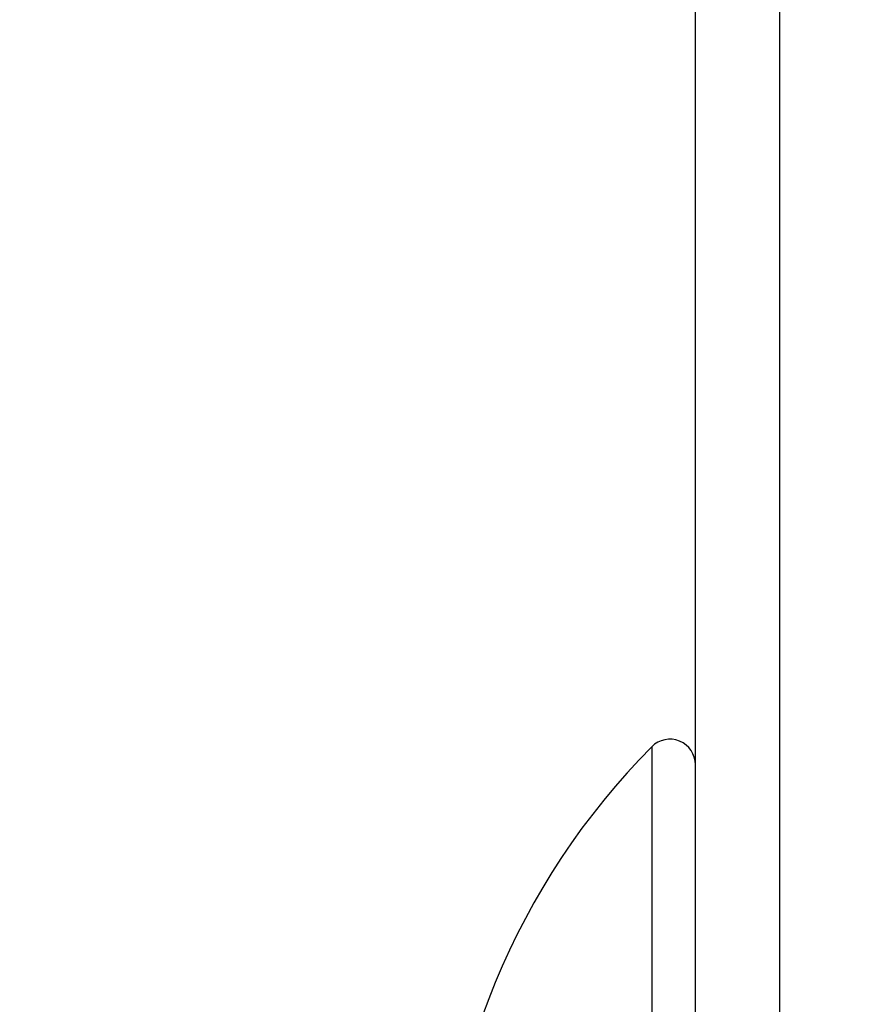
# Model space of a CAD drawing. Header units: inches. Extents: x 0.1 to 10.7, y 0.1 to 7.7.
# Tile 13 of 46: x 2.983 to 3.0074, y 6.3003 to 6.3286. Entities that reach past the tile are written whole.
import ezdxf

# ---------------------------------------------------------------- set-up
doc = ezdxf.new("R2010")
doc.units = ezdxf.units.IN
doc.header["$MEASUREMENT"] = 0
doc.layers.add('DIMENSIONS', color=140, linetype='Continuous', lineweight=25)
doc.styles.add('SLDTEXTSTYLE0', font='TXT', dxfattribs={"width": 0.7})
doc.dimstyles.new('SLDDIMSTYLE2', dxfattribs={"dimtxt": 0.0849609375, "dimasz": 0.13, "dimexe": 0, "dimexo": 0.0625, "dimgap": 0.021240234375, "dimtad": 0, "dimtih": 1, "dimtoh": 1, "dimlfac": 24, "dimrnd": 1e-09, "dimzin": 4, "dimdsep": 46, "dimtxsty": 'SLDTEXTSTYLE0', "dimsah": 1, "dimcen": 0.09, "dimadec": 0, "dimazin": 1, "dimtfac": 1, "dimtmove": 0, "dimatfit": 0, "dimfxl": 0, "dimfrac": 2, "dimtolj": 1, "dimtzin": 12, "dimarcsym": 0})

# ---------------------------------------------------------------- blocks, each defined once
blk = doc.blocks.new('_D_8')
at = {"layer": 'DIMENSIONS'}
for p, q in [((2.016080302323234, 6.948436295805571), (1.987550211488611, 6.948436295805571)), ((1.987550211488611, 6.948436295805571), (1.987550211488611, 6.813405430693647)), ((2.268549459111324, 6.948436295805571), (2.297079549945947, 6.948436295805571)), ((2.297079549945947, 6.948436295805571), (2.297079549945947, 6.813405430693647)), ((2.433483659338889, 6.868960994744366), (2.57975260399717, 6.868960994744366)), ((2.57975260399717, 6.868960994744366), (2.57975260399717, 6.371093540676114)), ((1.987550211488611, 6.813405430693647), (2.016080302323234, 6.813405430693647)), ((2.297079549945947, 6.813405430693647), (2.268549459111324, 6.813405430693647)), ((2.957420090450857, 6.371093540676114), (2.45475260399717, 6.371093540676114)), ((2.957420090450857, 6.266926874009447), (2.45475260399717, 6.266926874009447)), ((2.57975260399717, 6.266926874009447), (2.57975260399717, 6.016926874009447))]:
    blk.add_line(p, q, dxfattribs=at)
for points in [[(2.57975260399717, 6.371093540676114), (2.59975260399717, 6.501093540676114), (2.55975260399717, 6.501093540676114)], [(2.57975260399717, 6.266926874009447), (2.55975260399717, 6.136926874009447), (2.59975260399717, 6.136926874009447)]]:
    blk.add_solid(points, dxfattribs=at)
at = {"layer": 'DIMENSIONS', "char_height": 0.08333333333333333, "attachment_point": 1, "style": 'SLDTEXTSTYLE0'}
for s, insert in [('2.50', (2.016080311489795, 7.074878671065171)), ('63.5', (2.016080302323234, 6.920827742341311)), ('SQUARE', (1.908209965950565, 6.766776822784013))]:
    blk.add_mtext(s, dxfattribs=dict(at, insert=insert))

msp = doc.modelspace()

# ---------------------------------------------------------------- linework, layer by layer
for p, q in [((3.002420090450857, 6.271926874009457), (3.002420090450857, 6.366093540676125)), ((3.004836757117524, 6.366093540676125), (3.004836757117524, 6.271926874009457)), ((3.001166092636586, 6.307730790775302), (3.001166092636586, 6.292968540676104))]:
    msp.add_line(p, q)
for centre, radius, start, end in [((3.016049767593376, 6.292968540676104), 0.02096301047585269, 135.2346728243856, 180), ((3.001686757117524, 6.307214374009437), 0.0007333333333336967, 0, 135.2346728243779)]:
    msp.add_arc(centre, radius, start, end)

# ---------------------------------------------------------------- dimensions: what is measured, and where the dimension line sits
at = {"layer": 'DIMENSIONS'}
dim = msp.add_linear_dim(base=(2.57975260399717, 6.266926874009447), p1=(3.007420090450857, 6.371093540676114), p2=(3.007420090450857, 6.266926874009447), angle=90.0000000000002, text='<>\\PSQUARE', dimstyle='SLDDIMSTYLE2', dxfattribs=at)
dim.commit()
dim.dimension.update_dxf_attribs({"geometry": '_D_8', "text_midpoint": (2.57975260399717, 6.868960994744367), "dimtype": 160})

doc.saveas('drawing.dxf')
